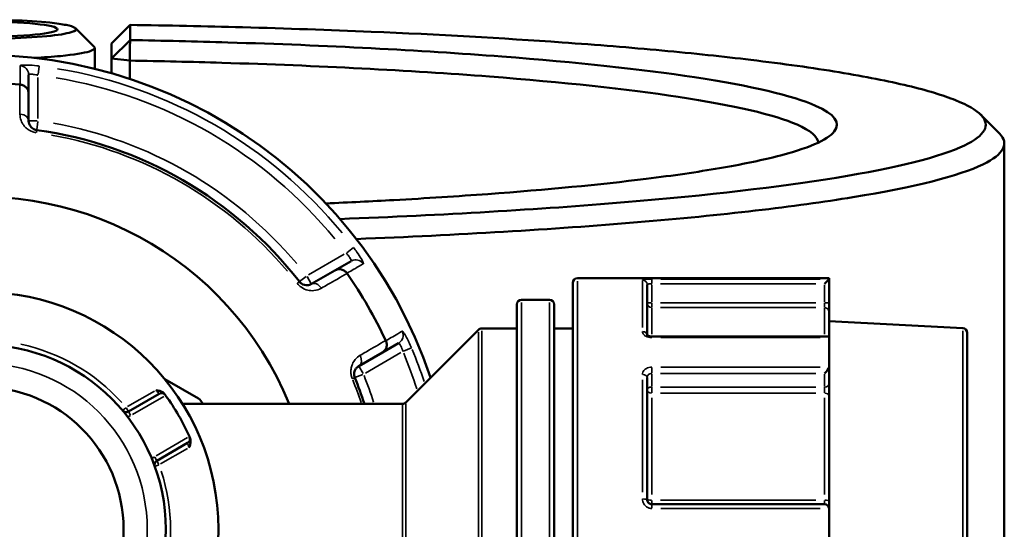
# Model space of a CAD drawing. Header units: millimetres. Extents: x 0 to 893, y 0 to 988.
# Tile 15 of 20: x 419 to 525, y 757 to 812. Entities that reach past the tile are written whole.
import ezdxf

# ---------------------------------------------------------------- set-up
doc = ezdxf.new("R2010")
doc.units = ezdxf.units.MM
doc.layers.add('Visible (ANSI)', color=7, linetype='Continuous', lineweight=50)
doc.layers.add('Visible Narrow (ANSI)', color=7, linetype='Continuous', lineweight=35)

msp = doc.modelspace()

# ---------------------------------------------------------------- linework, layer by layer
at = {"layer": 'Visible (ANSI)'}
for p, q in [((430.799, 811.174), (428.799, 809.193)), ((430.799, 809.543), (430.799, 811.174)), ((428.799, 807.565), (430.799, 809.543)), ((428.799, 809.193), (428.799, 807.565)), ((426.999, 808.7), (426.999, 806.456)), ((430.771, 807.34), (428.799, 807.565)), ((428.799, 807.565), (428.799, 805.977)), ((430.771, 805.371), (430.771, 807.34)), ((419.899, 803.792), (419.899, 805.798)), ((419.899, 800.865), (419.899, 803.792)), ((524.799, 798.429), (524.799, 715.444)), ((454.565, 785.784), (452.827, 784.781)), ((452.827, 784.781), (450.292, 783.317)), ((478.399, 730.436), (478.399, 783.436)), ((505.959, 783.936), (478.899, 783.936)), ((505.957, 783.843), (505.459, 783.345)), ((505.959, 783.936), (505.959, 783.847)), ((505.959, 781.274), (505.959, 783.847)), ((486.399, 783.242), (486.399, 777.827)), ((475.899, 781.625), (472.899, 781.625)), ((472.399, 732.747), (472.399, 781.125)), ((476.399, 781.125), (476.399, 732.747)), ((505.959, 780.282), (505.959, 781.274)), ((505.959, 780.282), (505.959, 777.52)), ((520.325, 778.561), (505.959, 779.314)), ((460.445, 770.583), (468.253, 778.39)), ((472.399, 778.536), (468.606, 778.536)), ((478.399, 778.536), (476.399, 778.536)), ((505.813, 777.666), (486.899, 777.666)), ((505.959, 777.52), (505.959, 774.409)), ((520.799, 778.062), (520.799, 735.811)), ((457.927, 775.947), (459.665, 776.951)), ((455.392, 774.484), (457.927, 775.947)), ((505.959, 772.59), (505.959, 774.409)), ((438.149, 770.995), (434.538, 773.08)), ((486.399, 773.275), (486.399, 760.136)), ((505.959, 771.274), (505.959, 772.59)), ((433.935, 771.518), (430.621, 769.604)), ((505.959, 771.274), (505.959, 760.006)), ((460.092, 770.436), (436.432, 770.436)), ((433.681, 764.304), (436.995, 766.218)), ((505.459, 759.636), (486.899, 759.636)), ((505.959, 759.136), (505.959, 760.006)), ((505.959, 759.136), (505.959, 754.736))]:
    msp.add_line(p, q, dxfattribs=at)
for radius in [25.5, 19.85, 15.3]:
    msp.add_circle((414.799, 756.936), radius, dxfattribs=at)
for centre, radius, start, end in [((414.799, 756.936), 51, 18.66141, 341.33859), ((414.799, 756.936), 47.999, 85.02648, 94.97352), ((414.799, 756.936), 43.35, 37.90565, 82.09435), ((414.799, 756.936), 35.749, 22.18705, 337.81295), ((414.799, 756.936), 47.999, 25.02648, 34.97352), ((478.899, 783.436), 0.5, 90, 180), ((472.899, 781.125), 0.5, 90, 180), ((475.899, 781.125), 0.5, 0, 90), ((468.606, 778.036), 0.5, 90, 135), ((520.299, 778.062), 0.5, 0, 87), ((414.799, 756.936), 43.35, 18.14475, 22.09435), ((434.185, 771.085), 0.5, 36.1232, 120), ((414.799, 756.936), 24.5, 24.00223, 35.99777), ((437.649, 770.129), 1, 17.89962, 60), ((430.371, 770.037), 0.5, 220.07508, 300), ((460.092, 770.936), 0.5, 270, 315), ((436.745, 766.651), 0.5, 300, 23.8768), ((433.931, 763.871), 0.5, 120, 199.92492), ((505.459, 759.136), 0.5, 4.76211, 90)]:
    msp.add_arc(centre, radius, start, end, dxfattribs=at)
msp.add_ellipse((414.799, 810.71), major_axis=(-8.2, 0), ratio=0.1005025, dxfattribs=at)
for centre, major_axis, start_param, end_param in [((505.459, 777.166), (0.462, 0.462), 5.9736008, 6.6758844), ((505.459, 774.054), (-0.462, -0.462), 1.1780972, 2.665779)]:
    msp.add_ellipse(centre, major_axis=major_axis, ratio=0.4142136, start_param=start_param, end_param=end_param, dxfattribs=at)
for points, knots in [([(406.184, 811.26), (406.859, 811.367), (407.735, 811.461), (410.168, 811.641), (411.859, 811.709), (415.106, 811.747), (416.645, 811.731), (419.624, 811.629), (421.044, 811.538), (422.881, 811.345), (423.476, 811.259), (423.932, 811.167), (424.388, 811.075), (424.705, 810.976), (425.13, 810.711), (424.994, 810.542), (423.954, 810.228), (423.045, 810.084), (420.547, 809.843), (418.902, 809.753), (416.376, 809.693), (415.588, 809.684), (414.799, 809.684)], [-4.1479233, -4.1479233, -4.1479233, -4.1479233, -3.776865, -3.776865, -3.2589381, -3.2589381, -2.8142822, -2.8142822, -2.3328191, -2.3328191, -2.0319047, -2.0319047, -2.0319047, -1.7309903, -1.7309903, -1.2495272, -1.2495272, -0.7641814, -0.7641814, -0.2321496, -0.2321496, 0, 0, 0, 0]), ([(430.799, 811.174), (434.875, 811.113), (438.915, 811.028), (447.607, 810.793), (452.233, 810.633), (463.957, 810.137), (470.85, 809.751), (481.011, 809.027), (484.603, 808.735), (491.386, 808.107), (494.577, 807.77), (501.03, 806.997), (504.203, 806.553), (509.851, 805.621), (512.325, 805.134), (516.517, 804.128), (518.234, 803.609), (520.875, 802.551), (521.798, 802.011), (522.312, 801.468), (523.342, 800.382), (522.73, 799.281), (517.95, 796.988), (513.269, 795.808), (500.628, 793.747), (492.906, 792.851), (474.848, 791.338), (464.461, 790.726), (453.372, 790.3)], [0.1487092, 0.1487092, 0.1487092, 0.1487092, 0.2631961, 0.2631961, 0.3987733, 0.3987733, 0.6165956, 0.6165956, 0.7447264, 0.7447264, 0.8728572, 0.8728572, 1.0235992, 1.0235992, 1.1743413, 1.1743413, 1.3250834, 1.3250834, 1.4758255, 1.4758255, 1.4758255, 1.7773097, 1.7773097, 2.1231586, 2.1231586, 2.446457, 2.446457, 2.7763362, 2.7763362, 2.7763362, 2.7763362]), ([(420.454, 807.622), (421.512, 807.677), (422.49, 807.747), (424.766, 807.969), (425.836, 808.143), (426.932, 808.49), (427.101, 808.658), (426.937, 808.823)], [0.4745801, 0.4745801, 0.4745801, 0.4745801, 0.7641814, 0.7641814, 1.2495272, 1.2495272, 1.6548429, 1.6548429, 1.6548429, 1.6548429]), ([(430.771, 807.34), (430.776, 807.707), (430.78, 808.075), (430.79, 808.809), (430.794, 809.176), (430.799, 809.543)], [-0.29867289, -0.29867289, -0.29867289, -0.29867289, -0.14932305, -0.14932305, 0, 0, 0, 0]), ([(451.855, 791.977), (454.34, 792.087), (456.776, 792.208), (462.662, 792.533), (466.044, 792.75), (475.603, 793.456), (481.336, 794.005), (489.192, 794.98), (491.83, 795.363), (496.505, 796.164), (498.541, 796.583), (501.965, 797.445), (503.353, 797.89), (505.45, 798.794), (506.158, 799.255), (506.519, 799.718), (507.24, 800.644), (506.562, 801.581), (502.057, 803.574), (497.62, 804.616), (485.872, 806.398), (478.838, 807.155), (461.965, 808.455), (451.932, 808.971), (437.861, 809.396), (434.349, 809.48), (430.799, 809.543)], [0.4145182, 0.4145182, 0.4145182, 0.4145182, 0.5030315, 0.5030315, 0.6335939, 0.6335939, 0.889819, 0.889819, 1.0405396, 1.0405396, 1.1912602, 1.1912602, 1.3419808, 1.3419808, 1.4927014, 1.4927014, 1.4927014, 1.7941426, 1.7941426, 2.1560635, 2.1560635, 2.4876831, 2.4876831, 2.8492814, 2.8492814, 2.9668095, 2.9668095, 2.9668095, 2.9668095]), ([(430.771, 807.34), (434.115, 807.279), (437.424, 807.2), (451.046, 806.788), (460.845, 806.284), (477.339, 805.015), (484.223, 804.275), (495.735, 802.534), (500.094, 801.515), (503.965, 799.818), (504.727, 799.169), (504.793, 798.519)], [-2.962783, -2.962783, -2.962783, -2.962783, -2.8492814, -2.8492814, -2.4876831, -2.4876831, -2.1560635, -2.1560635, -1.7941426, -1.7941426, -1.578599, -1.578599, -1.578599, -1.578599]), ([(419.899, 803.792), (419.899, 803.793), (419.899, 803.795), (419.898, 803.915), (419.875, 804.033), (419.786, 804.253), (419.72, 804.355), (419.552, 804.532), (419.451, 804.605), (419.227, 804.71), (419.109, 804.742), (418.986, 804.753)], [-0.0004764, -0.0004764, -0.0004764, -0.0004764, 0, 0, 0.03923697, 0.03923697, 0.07796289, 0.07796289, 0.11655078, 0.11655078, 0.15359492, 0.15359492, 0.15359492, 0.15359492]), ([(420.761, 799.874), (420.719, 799.88), (420.676, 799.889), (420.569, 799.918), (420.506, 799.943), (420.369, 800.012), (420.299, 800.061), (420.183, 800.163), (420.135, 800.216), (420.034, 800.353), (419.988, 800.441), (419.918, 800.64), (419.899, 800.753), (419.899, 800.865)], [0, 0, 0, 0, 0.02585168, 0.02585168, 0.06721438, 0.06721438, 0.12305037, 0.12305037, 0.17415567, 0.17415567, 0.25081718, 0.25081718, 0.34541583, 0.34541583, 0.34541583, 0.34541583]), ([(455.129, 788.152), (466.075, 788.586), (476.326, 789.196), (494.459, 790.717), (502.32, 791.63), (515.173, 793.731), (519.923, 794.934), (524.75, 797.269), (525.352, 798.391), (524.284, 799.497), (524.272, 799.51), (524.26, 799.522), (524.247, 799.535)], [-2.7668618, -2.7668618, -2.7668618, -2.7668618, -2.446457, -2.446457, -2.1231586, -2.1231586, -1.7773097, -1.7773097, -1.4758255, -1.4758255, -1.4758255, -1.4724131, -1.4724131, -1.4724131, -1.4724131]), ([(452.827, 784.781), (452.828, 784.782), (452.83, 784.782), (452.934, 784.842), (453.047, 784.881), (453.284, 784.913), (453.405, 784.908), (453.642, 784.85), (453.756, 784.799), (453.958, 784.658), (454.045, 784.571), (454.116, 784.47)], [-0.15371258, -0.15371258, -0.15371258, -0.15371258, -0.15323745, -0.15323745, -0.11409175, -0.11409175, -0.07545624, -0.07545624, -0.03695797, -0.03695797, 0, 0, 0, 0]), ([(450.292, 783.317), (450.172, 783.248), (450.037, 783.202), (449.682, 783.168), (449.443, 783.21), (449.145, 783.415), (449.067, 783.487), (449.003, 783.569)], [0, 0, 0, 0, 0.11734182, 0.11734182, 0.28278882, 0.28278882, 0.34541683, 0.34541683, 0.34541683, 0.34541683]), ([(458.303, 777.219), (458.355, 777.107), (458.387, 776.988), (458.408, 776.742), (458.395, 776.618), (458.326, 776.384), (458.27, 776.276), (458.124, 776.088), (458.033, 776.009), (457.93, 775.949), (457.928, 775.948), (457.927, 775.947)], [-0.15359506, -0.15359506, -0.15359506, -0.15359506, -0.11655085, -0.11655085, -0.07796276, -0.07796276, -0.03923705, -0.03923705, 0, 0, 0.00047625, 0.00047625, 0.00047625, 0.00047625]), ([(486.899, 777.666), (486.844, 777.666), (486.789, 777.67), (486.685, 777.687), (486.636, 777.699), (486.551, 777.728), (486.514, 777.745), (486.456, 777.778), (486.434, 777.794), (486.405, 777.82), (486.397, 777.83), (486.393, 777.836), (486.392, 777.836), (486.392, 777.836)], [0, 0, 0, 0, 0.02450984, 0.02450984, 0.04873565, 0.04873565, 0.07214944, 0.07214944, 0.09449088, 0.09449088, 0.11641991, 0.11641991, 0.12457754, 0.12457754, 0.12457754, 0.12457754]), ([(454.966, 773.242), (454.949, 773.282), (454.936, 773.323), (454.908, 773.43), (454.897, 773.497), (454.889, 773.65), (454.896, 773.735), (454.926, 773.887), (454.948, 773.955), (455.017, 774.113), (455.071, 774.196), (455.208, 774.356), (455.296, 774.428), (455.392, 774.484)], [0, 0, 0, 0, 0.02585168, 0.02585168, 0.06721438, 0.06721438, 0.12292214, 0.12292214, 0.17440412, 0.17440412, 0.25131567, 0.25131567, 0.345416, 0.345416, 0.345416, 0.345416]), ([(433.574, 771.887), (433.575, 771.886), (433.577, 771.886), (433.714, 771.869), (433.852, 771.85), (434.087, 771.786), (434.202, 771.744), (434.395, 771.619), (434.46, 771.556), (434.508, 771.491)], [-0.000503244, -0.000503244, -0.000503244, -0.000503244, 0, 0, 0.040898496, 0.040898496, 0.072220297, 0.072220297, 0.097403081, 0.097403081, 0.097403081, 0.097403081]), ([(434.589, 771.38), (434.589, 771.38), (434.585, 771.385), (434.566, 771.412), (434.544, 771.441), (434.512, 771.485), (434.51, 771.488), (434.508, 771.491)], [0.631886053, 0.631886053, 0.631886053, 0.631886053, 0.651255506, 0.651255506, 0.68224663, 0.68224663, 0.684271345, 0.684271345, 0.684271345, 0.684271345]), ([(437.258, 766.727), (437.29, 766.653), (437.312, 766.566), (437.324, 766.336), (437.304, 766.216), (437.241, 765.979), (437.189, 765.851), (437.135, 765.724), (437.134, 765.722), (437.134, 765.721)], [0, 0, 0, 0, 0.02421576, 0.02421576, 0.054334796, 0.054334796, 0.093662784, 0.093662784, 0.094146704, 0.094146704, 0.094146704, 0.094146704]), ([(437.258, 766.727), (437.256, 766.73), (437.255, 766.734), (437.233, 766.783), (437.218, 766.817), (437.205, 766.847), (437.202, 766.853), (437.202, 766.853)], [-0.052385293, -0.052385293, -0.052385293, -0.052385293, -0.05035476, -0.05035476, -0.019367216, -0.019367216, 0, 0, 0, 0]), ([(486.899, 759.636), (486.866, 759.636), (486.834, 759.64), (486.75, 759.656), (486.7, 759.675), (486.595, 759.733), (486.543, 759.779), (486.448, 759.903), (486.414, 759.987), (486.4, 760.095), (486.399, 760.116), (486.399, 760.136)], [0, 0, 0, 0, 0.01963427, 0.01963427, 0.05104911, 0.05104911, 0.0918884, 0.0918884, 0.14497947, 0.14497947, 0.15751281, 0.15751281, 0.15751281, 0.15751281])]:
    msp.add_open_spline(points, degree=3, knots=knots, dxfattribs=at)
for points in [[(424.948, 810.813), (425.611, 810.149), (426.274, 809.486), (426.938, 808.823)], [(418.986, 804.753), (418.977, 804.753), (418.969, 804.754), (418.96, 804.755)], [(522.258, 801.524), (522.921, 800.861), (523.584, 800.198), (524.247, 799.535)], [(454.13, 784.449), (454.125, 784.456), (454.121, 784.463), (454.116, 784.47)], [(505.959, 783.847), (505.959, 783.845), (505.958, 783.844), (505.957, 783.843)], [(458.303, 777.219), (458.299, 777.226), (458.295, 777.234), (458.292, 777.242)], [(505.957, 777.547), (505.958, 777.538), (505.959, 777.529), (505.959, 777.52)], [(505.959, 774.409), (505.959, 774.399), (505.958, 774.388), (505.957, 774.377)], [(434.621, 771.336), (434.61, 771.351), (434.6, 771.365), (434.589, 771.38)], [(437.202, 766.853), (437.195, 766.87), (437.188, 766.886), (437.181, 766.902)], [(505.957, 759.178), (505.958, 759.164), (505.959, 759.15), (505.959, 759.136)]]:
    msp.add_open_spline(points, degree=3, dxfattribs=at)
at = {"layer": 'Visible Narrow (ANSI)'}
for p, q in [((420.908, 805.839), (421.021, 806.745)), ((420.899, 801.11), (420.899, 805.521)), ((420.821, 800.865), (419.902, 800.865)), ((420.762, 799.877), (420.888, 800.787)), ((420.725, 799.611), (420.761, 799.874)), ((454.823, 787.229), (454.095, 786.678)), ((453.824, 786.511), (450.004, 784.306)), ((449.003, 783.569), (448.794, 783.406)), ((449.73, 784.135), (449.006, 783.571)), ((450.291, 783.32), (449.831, 784.115)), ((478.899, 783.604), (478.899, 730.269)), ((485.899, 778.638), (485.899, 783.64)), ((486.899, 783.382), (486.899, 783.839)), ((505.004, 783.843), (487.852, 783.843)), ((486.899, 781.377), (486.899, 783.241)), ((487.827, 783.345), (504.531, 783.345)), ((505.459, 783.241), (505.459, 781.377)), ((472.899, 781.321), (472.899, 732.551)), ((475.899, 732.551), (475.899, 781.321)), ((486.86, 781.274), (486.401, 781.274)), ((486.899, 780.784), (486.899, 781.238)), ((486.899, 780.71), (486.899, 777.906)), ((504.531, 781.274), (487.827, 781.274)), ((487.827, 780.778), (504.531, 780.778)), ((505.459, 781.238), (505.459, 780.784)), ((505.459, 777.906), (505.459, 780.71)), ((505.957, 781.274), (505.498, 781.274)), ((468.253, 735.747), (468.253, 778.126)), ((468.606, 778.27), (468.606, 735.602)), ((520.325, 735.578), (520.325, 778.295)), ((486.899, 777.558), (486.899, 777.665)), ((487.852, 777.547), (505.004, 777.547)), ((460.205, 776.097), (461.046, 776.452)), ((456.104, 773.74), (459.924, 775.946)), ((455.853, 773.686), (455.394, 774.481)), ((486.899, 773.728), (486.899, 774.348)), ((505.004, 774.377), (487.852, 774.377)), ((454.719, 773.142), (454.965, 773.241)), ((454.969, 773.243), (455.82, 773.588)), ((485.899, 760.924), (485.899, 773)), ((486.899, 772.309), (486.899, 773.628)), ((487.827, 773.701), (504.531, 773.701)), ((505.459, 773.628), (505.459, 772.309)), ((433.414, 771.794), (430.531, 770.13)), ((486.899, 771.607), (486.899, 772.21)), ((504.531, 772.236), (487.827, 772.236)), ((505.459, 772.21), (505.459, 771.607)), ((431.058, 769.28), (434.433, 771.228)), ((486.899, 771.073), (486.899, 760.695)), ((487.827, 771.578), (504.531, 771.578)), ((505.459, 760.695), (505.459, 771.073)), ((430.341, 770.012), (429.989, 769.717)), ((430.62, 769.606), (430.39, 770.004)), ((460.092, 743.603), (460.092, 770.27)), ((460.445, 770.415), (460.445, 743.458)), ((430.851, 769.205), (430.622, 769.603)), ((436.993, 766.794), (433.618, 764.846)), ((434.091, 763.964), (436.974, 765.628)), ((433.68, 764.306), (433.45, 764.703)), ((433.462, 763.702), (433.894, 763.858)), ((433.911, 763.905), (433.682, 764.303)), ((486.899, 759.638), (486.899, 760.036)), ((486.899, 759.215), (486.899, 759.635)), ((504.531, 760.071), (487.827, 760.071)), ((487.852, 759.178), (505.004, 759.178)), ((505.459, 760.036), (505.459, 759.638))]:
    msp.add_line(p, q, dxfattribs=at)
msp.add_circle((414.799, 756.936), 17.85, dxfattribs=at)
for centre, radius, start, end in [((414.799, 756.936), 50.205, 39.40871, 80.59129), ((414.799, 756.936), 49.209, 39.40871, 80.59129), ((414.799, 756.936), 44.35, 40.11509, 79.88491), ((414.799, 756.936), 43.057, 40.11509, 79.88491), ((414.799, 756.936), 20.35, 42.06758, 77.93242), ((414.799, 756.936), 50.205, 18.44475, 22.64581), ((414.799, 756.936), 49.209, 17.88695, 22.61646), ((414.799, 756.936), 43.057, 18.46361, 21.90326), ((414.799, 756.936), 44.35, 17.9405, 21.87572), ((430.371, 770.037), 1, 279.90584, 298.94241), ((433.931, 763.871), 1, 121.05759, 140.09416), ((414.799, 756.936), 20.35, 342.06758, 17.93242)]:
    msp.add_arc(centre, radius, start, end, dxfattribs=at)
for centre, major_axis, ratio, start_param, end_param in [((418.899, 805.798), (1, 0), 0.9961681, 0.0743701, 1.413032), ((418.899, 800.865), (1, 0), 0.7055719, 0.0752519, 1.4297859), ((455.065, 784.918), (-0.5, 0.866), 0.9961681, 4.8701533, 6.2088152), ((450.792, 782.451), (-0.5, 0.866), 0.7055719, 4.8533994, 6.2079334), ((485.899, 783.242), (0.5, 0), 0.9926824, 0.0785398, 1.4922565), ((486.899, 781.274), (-0.5, 0), 0.9914662, 0.0785398, 1.4922565), ((505.459, 780.282), (0.5, 0), 0.9914662, 0.0785398, 1.4922565), ((459.165, 777.817), (0.5, -0.866), 0.9961681, 0.0743701, 1.413032), ((485.899, 777.8), (0.5, 0), 0.7873189, 0.1474387, 1.4958828), ((454.892, 775.35), (0.5, -0.866), 0.7055719, 0.0752519, 1.4297859), ((485.899, 773.275), (0.5, 0), 0.616546, 0.0785398, 1.4922565), ((486.899, 771.883), (-0.5, 0), 0.7071068, 4.7909288, 6.2046455), ((486.899, 771.883), (-0.5, 0), 0.6088913, 0.0785398, 1.4922565), ((505.459, 772.59), (0.5, 0), 0.7071068, 4.7909288, 6.2046455), ((505.459, 771.274), (0.5, 0), 0.6088913, 0.0785398, 1.4922565), ((485.899, 760.136), (0.5, 0), 0.1207547, 0.0785398, 1.4922565), ((486.899, 760.136), (-0.5, 0), 0.1303639, 0.0785398, 1.4922565), ((505.459, 760.006), (0.5, 0), 0.1303639, 0.0785398, 1.4922565)]:
    msp.add_ellipse(centre, major_axis=major_axis, ratio=ratio, start_param=start_param, end_param=end_param, dxfattribs=at)
for points, knots in [([(421.023, 806.754), (420.946, 806.764), (420.87, 806.773), (420.435, 806.821), (420.085, 806.847), (419.571, 806.865), (419.383, 806.863), (419.14, 806.848), (419.064, 806.837), (418.996, 806.813), (418.982, 806.803), (418.982, 806.791)], [-0.31481112, -0.31481112, -0.31481112, -0.31481112, -0.29222008, -0.29222008, -0.18520991, -0.18520991, -0.1028944, -0.1028944, -0.03957477, -0.03957477, 0, 0, 0, 0]), ([(418.982, 806.791), (418.982, 806.763), (418.982, 806.735), (418.983, 806.407), (418.983, 806.108), (418.984, 805.808), (418.984, 805.549), (418.985, 805.291), (418.986, 804.939), (418.986, 804.846), (418.986, 804.753)], [-2.8973048, -2.8973048, -2.8973048, -2.8973048, -2.8010583, -2.8010583, -1.7733903, -1.7733903, -1.7733903, -0.8866952, -0.8866952, -0.5671389, -0.5671389, -0.5671389, -0.5671389]), ([(419.899, 805.798), (419.899, 805.81), (419.906, 805.82), (419.939, 805.844), (419.976, 805.855), (420.095, 805.871), (420.188, 805.873), (420.44, 805.856), (420.611, 805.831), (420.824, 805.784), (420.862, 805.775), (420.899, 805.766)], [0, 0, 0, 0, 0.03957477, 0.03957477, 0.1028944, 0.1028944, 0.18520991, 0.18520991, 0.29222008, 0.29222008, 0.31481112, 0.31481112, 0.31481112, 0.31481112]), ([(418.96, 804.755), (418.961, 803.954), (418.962, 803.152), (418.964, 802.351), (418.964, 802.09), (418.964, 801.83), (418.965, 801.569)], [-1.97914638, -1.97914638, -1.97914638, -1.97914638, -1.63991954, -1.63991954, -1.63991954, -1.52956, -1.52956, -1.52956, -1.52956]), ([(418.965, 801.569), (418.965, 801.345), (419.003, 801.12), (419.148, 800.721), (419.24, 800.545), (419.447, 800.269), (419.545, 800.163), (419.781, 799.959), (419.924, 799.861), (420.202, 799.722), (420.331, 799.673), (420.548, 799.614), (420.634, 799.596), (420.721, 799.584)], [-0.34541583, -0.34541583, -0.34541583, -0.34541583, -0.25081718, -0.25081718, -0.17415567, -0.17415567, -0.12305037, -0.12305037, -0.06721438, -0.06721438, -0.02585168, -0.02585168, 0, 0, 0, 0]), ([(454.036, 786.634), (454.108, 786.56), (454.176, 786.483), (454.338, 786.289), (454.421, 786.173), (454.556, 785.947), (454.591, 785.852), (454.578, 785.797), (454.573, 785.789), (454.565, 785.784)], [0, 0, 0, 0, 0.06043739, 0.06043739, 0.15713721, 0.15713721, 0.28284699, 0.28284699, 0.31481354, 0.31481354, 0.31481354, 0.31481354]), ([(455.883, 785.487), (455.891, 785.491), (455.894, 785.503), (455.885, 785.596), (455.798, 785.781), (455.525, 786.242), (455.368, 786.486), (455.076, 786.905), (454.955, 787.071), (454.831, 787.235)], [-0.31481354, -0.31481354, -0.31481354, -0.31481354, -0.28284699, -0.28284699, -0.15713721, -0.15713721, -0.06043739, -0.06043739, 0, 0, 0, 0]), ([(454.116, 784.47), (454.196, 784.517), (454.277, 784.563), (454.582, 784.739), (454.806, 784.868), (455.031, 784.996), (455.29, 785.146), (455.55, 785.295), (455.834, 785.459), (455.859, 785.473), (455.883, 785.487)], [-3.5347812, -3.5347812, -3.5347812, -3.5347812, -3.215225, -3.215225, -2.3285299, -2.3285299, -2.3285299, -1.3008619, -1.3008619, -1.2046153, -1.2046153, -1.2046153, -1.2046153]), ([(451.369, 782.86), (451.595, 782.99), (451.821, 783.12), (452.047, 783.25), (452.742, 783.65), (453.436, 784.05), (454.13, 784.449)], [-3.24885411, -3.24885411, -3.24885411, -3.24885411, -3.13846006, -3.13846006, -3.13846006, -2.79926773, -2.79926773, -2.79926773, -2.79926773]), ([(486.899, 783.843), (486.672, 783.843), (486.445, 783.837), (486.127, 783.812), (486.018, 783.797), (485.919, 783.766), (485.899, 783.753), (485.899, 783.739)], [-0.15751354, -0.15751354, -0.15751354, -0.15751354, -0.08933205, -0.08933205, -0.03435848, -0.03435848, 0, 0, 0, 0]), ([(448.772, 783.389), (448.902, 783.222), (449.059, 783.076), (449.664, 782.656), (450.144, 782.567), (450.857, 782.632), (451.129, 782.722), (451.369, 782.86)], [-0.34541683, -0.34541683, -0.34541683, -0.34541683, -0.28278882, -0.28278882, -0.11734182, -0.11734182, 0, 0, 0, 0]), ([(486.399, 783.242), (486.399, 783.256), (486.409, 783.269), (486.458, 783.3), (486.513, 783.315), (486.672, 783.338), (486.785, 783.345), (486.899, 783.345)], [0, 0, 0, 0, 0.03435848, 0.03435848, 0.08933205, 0.08933205, 0.15751354, 0.15751354, 0.15751354, 0.15751354]), ([(460.066, 778.241), (460.042, 778.227), (460.018, 778.213), (459.734, 778.048), (459.475, 777.898), (459.216, 777.748), (458.992, 777.618), (458.768, 777.488), (458.464, 777.312), (458.383, 777.265), (458.303, 777.219)], [-2.8973048, -2.8973048, -2.8973048, -2.8973048, -2.8010582, -2.8010582, -1.7733902, -1.7733902, -1.7733902, -0.8866951, -0.8866951, -0.5671389, -0.5671389, -0.5671389, -0.5671389]), ([(461.054, 776.456), (460.884, 776.858), (460.698, 777.252), (460.428, 777.762), (460.332, 777.926), (460.195, 778.132), (460.147, 778.192), (460.092, 778.24), (460.076, 778.247), (460.066, 778.241)], [-0.31481104, -0.31481104, -0.31481104, -0.31481104, -0.18638694, -0.18638694, -0.1035483, -0.1035483, -0.03982627, -0.03982627, 0, 0, 0, 0]), ([(485.899, 778.194), (485.899, 778.17), (485.901, 778.146), (485.925, 778.011), (485.993, 777.901), (486.182, 777.737), (486.288, 777.677), (486.499, 777.598), (486.599, 777.574), (486.767, 777.552), (486.833, 777.547), (486.899, 777.547)], [-0.15751275, -0.15751275, -0.15751275, -0.15751275, -0.14614787, -0.14614787, -0.09262893, -0.09262893, -0.05146052, -0.05146052, -0.01979251, -0.01979251, 0, 0, 0, 0]), ([(458.292, 777.242), (457.598, 776.84), (456.905, 776.439), (456.212, 776.037), (455.986, 775.907), (455.761, 775.776), (455.535, 775.645)], [-1.97914638, -1.97914638, -1.97914638, -1.97914638, -1.63999425, -1.63999425, -1.63999425, -1.52956, -1.52956, -1.52956, -1.52956]), ([(459.665, 776.951), (459.675, 776.956), (459.687, 776.956), (459.725, 776.939), (459.754, 776.912), (459.828, 776.815), (459.875, 776.735), (460, 776.481), (460.076, 776.279), (460.136, 776.068)], [0, 0, 0, 0, 0.03982627, 0.03982627, 0.1035483, 0.1035483, 0.18638694, 0.18638694, 0.31481104, 0.31481104, 0.31481104, 0.31481104]), ([(455.535, 775.645), (455.342, 775.534), (455.167, 775.389), (454.894, 775.065), (454.787, 774.897), (454.651, 774.578), (454.607, 774.44), (454.548, 774.132), (454.535, 773.96), (454.554, 773.65), (454.576, 773.514), (454.634, 773.296), (454.661, 773.213), (454.694, 773.132)], [-0.345416, -0.345416, -0.345416, -0.345416, -0.25131567, -0.25131567, -0.17440412, -0.17440412, -0.12292214, -0.12292214, -0.06721438, -0.06721438, -0.02585168, -0.02585168, 0, 0, 0, 0]), ([(486.899, 774.377), (486.849, 774.377), (486.798, 774.374), (486.54, 774.344), (486.342, 774.266), (486.078, 774.058), (485.992, 773.946), (485.914, 773.745), (485.899, 773.664), (485.899, 773.583)], [-0.15751415, -0.15751415, -0.15751415, -0.15751415, -0.14237321, -0.14237321, -0.07909623, -0.07909623, -0.03042163, -0.03042163, 0, 0, 0, 0]), ([(486.399, 773.275), (486.399, 773.319), (486.407, 773.363), (486.446, 773.471), (486.489, 773.531), (486.621, 773.642), (486.719, 773.683), (486.849, 773.699), (486.874, 773.701), (486.899, 773.701)], [0, 0, 0, 0, 0.03042163, 0.03042163, 0.07909623, 0.07909623, 0.14237321, 0.14237321, 0.15751415, 0.15751415, 0.15751415, 0.15751415]), ([(433.574, 771.887), (433.592, 771.869), (433.61, 771.852), (433.693, 771.773), (433.752, 771.712), (433.839, 771.622), (433.87, 771.589), (433.91, 771.546), (433.922, 771.533), (433.933, 771.52), (433.935, 771.518), (433.935, 771.518)], [-0.78964292, -0.78964292, -0.78964292, -0.78964292, -0.77491009, -0.77491009, -0.72253509, -0.72253509, -0.68224663, -0.68224663, -0.65125551, -0.65125551, -0.63188605, -0.63188605, -0.63188605, -0.63188605]), ([(436.995, 766.218), (436.995, 766.218), (436.996, 766.215), (437.001, 766.199), (437.007, 766.182), (437.024, 766.126), (437.037, 766.082), (437.072, 765.963), (437.094, 765.881), (437.122, 765.77), (437.128, 765.745), (437.134, 765.721)], [0, 0, 0, 0, 0.01936722, 0.01936722, 0.05035476, 0.05035476, 0.09063857, 0.09063857, 0.14300752, 0.14300752, 0.15775689, 0.15775689, 0.15775689, 0.15775689]), ([(485.899, 760.197), (485.899, 760.154), (485.902, 760.112), (485.929, 759.893), (485.997, 759.721), (486.187, 759.468), (486.292, 759.375), (486.502, 759.256), (486.601, 759.218), (486.768, 759.184), (486.834, 759.178), (486.899, 759.178)], [-0.15751281, -0.15751281, -0.15751281, -0.15751281, -0.14497947, -0.14497947, -0.0918884, -0.0918884, -0.05104911, -0.05104911, -0.01963427, -0.01963427, 0, 0, 0, 0])]:
    msp.add_open_spline(points, degree=3, knots=knots, dxfattribs=at)

doc.saveas('drawing.dxf')
